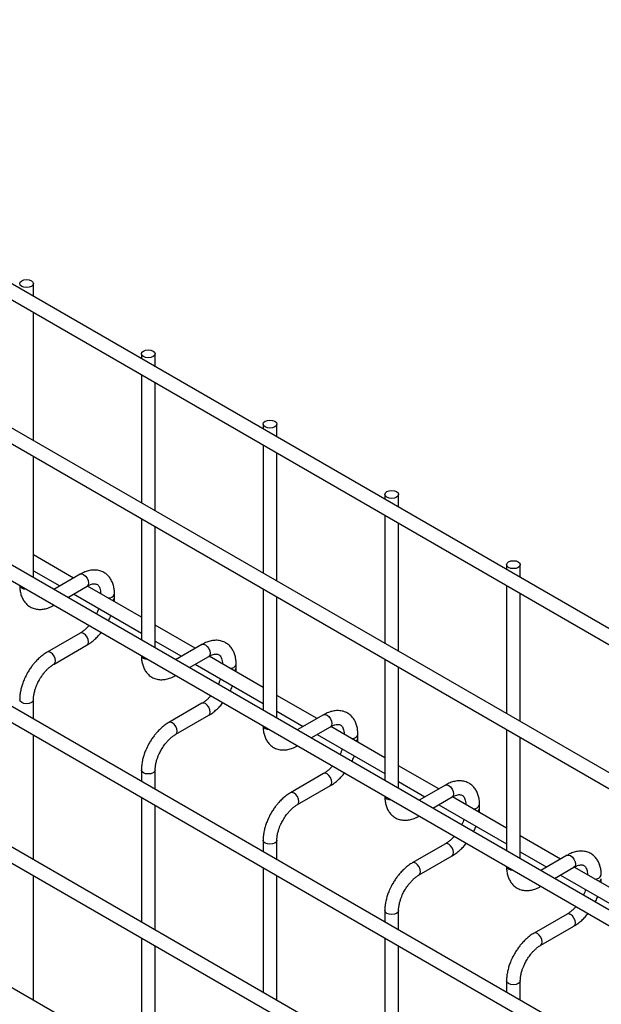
# Model space of a CAD drawing. Header units: inches. Extents: x 0.2 to 10.8, y 0.2 to 8.2.
# Tile 45 of 56: x 9.62 to 9.902, y 6.651 to 7.128. Entities that reach past the tile are written whole.
import ezdxf

# ---------------------------------------------------------------- set-up
doc = ezdxf.new("R2010")
doc.units = ezdxf.units.IN
doc.header["$MEASUREMENT"] = 0

msp = doc.modelspace()

# ---------------------------------------------------------------- linework, layer by layer
for p, q in [((10.55818905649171, 6.456364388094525), (7.791339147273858, 8.053632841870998)), ((7.788006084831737, 8.04785918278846), (10.55485599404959, 6.450590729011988)), ((10.55818905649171, 6.386618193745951), (7.791339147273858, 7.983886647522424)), ((7.788006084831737, 7.978112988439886), (10.55485599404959, 6.380844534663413)), ((7.788006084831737, 7.911769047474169), (10.55485599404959, 6.314500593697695)), ((10.48625378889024, 6.361801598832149), (7.858847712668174, 7.878570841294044)), ((10.55818905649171, 6.251738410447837), (7.791339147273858, 7.849006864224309)), ((7.788006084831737, 7.843233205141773), (10.55485599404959, 6.245964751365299)), ((10.55818905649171, 6.183693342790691), (7.791339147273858, 7.780961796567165)), ((7.788006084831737, 7.775188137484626), (10.55485599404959, 6.177919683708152)), ((10.55818905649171, 6.115648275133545), (7.791339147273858, 7.712916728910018)), ((9.626769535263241, 6.994061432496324), (9.626769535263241, 7.00030135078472)), ((9.626769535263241, 6.92431523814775), (9.626769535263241, 6.986363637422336)), ((9.679028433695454, 6.966284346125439), (9.679028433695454, 6.963893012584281)), ((9.68569510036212, 6.960044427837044), (9.68569510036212, 6.966284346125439)), ((9.679028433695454, 6.956195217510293), (9.679028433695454, 6.894146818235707)), ((9.68569510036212, 6.890298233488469), (9.68569510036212, 6.952346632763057)), ((9.737953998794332, 6.93226734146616), (9.737953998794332, 6.929876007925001)), ((9.744620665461, 6.926027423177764), (9.744620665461, 6.93226734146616)), ((9.737953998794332, 6.922178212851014), (9.737953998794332, 6.860129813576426)), ((9.626769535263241, 6.857971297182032), (9.626769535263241, 6.916617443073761)), ((9.744620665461, 6.85628122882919), (9.744620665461, 6.918329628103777)), ((9.79687956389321, 6.898250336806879), (9.79687956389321, 6.895859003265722)), ((9.803546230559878, 6.892010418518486), (9.803546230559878, 6.898250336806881)), ((9.79687956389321, 6.888161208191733), (9.79687956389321, 6.826112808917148)), ((9.679028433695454, 6.886449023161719), (9.679028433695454, 6.827802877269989)), ((9.68569510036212, 6.823954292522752), (9.68569510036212, 6.882600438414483)), ((9.803546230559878, 6.822264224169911), (9.803546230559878, 6.884312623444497)), ((9.646202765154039, 6.857761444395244), (9.626769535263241, 6.868980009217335)), ((9.85580512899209, 6.864233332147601), (9.85580512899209, 6.861841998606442)), ((9.862471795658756, 6.857993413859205), (9.862471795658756, 6.864233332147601)), ((9.626769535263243, 6.861282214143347), (9.639535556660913, 6.85391254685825)), ((9.64940576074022, 6.859610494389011), (9.63666790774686, 6.852257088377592)), ((9.643335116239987, 6.848408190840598), (9.652738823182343, 6.853836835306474)), ((9.679028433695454, 6.838811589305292), (9.652886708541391, 6.85390288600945)), ((9.85580512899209, 6.854144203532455), (9.85580512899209, 6.792095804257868)), ((9.646202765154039, 6.850063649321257), (9.679028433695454, 6.831113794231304)), ((9.665984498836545, 6.848302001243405), (9.665984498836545, 6.850037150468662)), ((9.737953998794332, 6.85243201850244), (9.737953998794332, 6.79378587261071)), ((9.862471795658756, 6.78824721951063), (9.862471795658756, 6.850295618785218)), ((9.744620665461, 6.789937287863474), (9.744620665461, 6.848583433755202)), ((9.705128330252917, 6.823744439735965), (9.685695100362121, 6.834963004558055)), ((9.64940576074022, 6.831133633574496), (9.633407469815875, 6.821898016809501)), ((9.636740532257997, 6.816124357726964), (9.652738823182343, 6.825359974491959)), ((9.68569510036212, 6.827265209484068), (9.698461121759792, 6.819895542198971)), ((9.7083313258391, 6.825593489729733), (9.69559347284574, 6.818240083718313)), ((9.702260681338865, 6.81439118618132), (9.711664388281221, 6.819819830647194)), ((9.705128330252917, 6.816046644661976), (9.737953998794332, 6.797096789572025)), ((9.737953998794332, 6.804794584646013), (9.711812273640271, 6.81988588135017)), ((9.724910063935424, 6.814284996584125), (9.724910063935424, 6.816020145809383)), ((9.79687956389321, 6.818415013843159), (9.79687956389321, 6.75976886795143)), ((9.803546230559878, 6.755920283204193), (9.803546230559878, 6.814566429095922)), ((9.626769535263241, 6.789435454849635), (9.626769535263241, 6.798853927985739)), ((9.7083313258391, 6.797116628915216), (9.692333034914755, 6.787881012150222)), ((9.764053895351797, 6.789727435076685), (9.744620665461, 6.800945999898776)), ((9.744620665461, 6.793248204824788), (9.75738668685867, 6.78587853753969)), ((9.695666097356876, 6.782107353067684), (9.711664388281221, 6.791342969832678)), ((9.767256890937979, 6.791576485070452), (9.754519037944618, 6.784223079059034)), ((9.761186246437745, 6.780374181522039), (9.7705899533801, 6.785802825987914)), ((9.79687956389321, 6.770777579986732), (9.77073783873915, 6.78586887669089)), ((9.85580512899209, 6.78439800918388), (9.85580512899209, 6.72575186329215)), ((9.626769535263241, 6.72139038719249), (9.626769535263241, 6.781737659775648)), ((9.764053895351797, 6.782029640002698), (9.79687956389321, 6.763079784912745)), ((9.783835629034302, 6.780267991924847), (9.783835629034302, 6.782003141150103)), ((9.862471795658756, 6.721903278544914), (9.862471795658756, 6.780549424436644)), ((9.679028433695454, 6.764836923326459), (9.679028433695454, 6.759267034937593)), ((9.68569510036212, 6.755418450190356), (9.68569510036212, 6.764836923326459)), ((9.767256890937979, 6.763099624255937), (9.751258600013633, 6.753864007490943)), ((9.822979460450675, 6.755710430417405), (9.803546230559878, 6.766928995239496)), ((9.803546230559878, 6.759231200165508), (9.81631225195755, 6.751861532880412)), ((9.754591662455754, 6.748090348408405), (9.7705899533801, 6.757325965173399)), ((9.826182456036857, 6.757559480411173), (9.813444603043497, 6.750206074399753)), ((9.679028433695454, 6.751569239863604), (9.679028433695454, 6.691221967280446)), ((9.820111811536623, 6.74635717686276), (9.829515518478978, 6.751785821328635)), ((9.85580512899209, 6.736760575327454), (9.829663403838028, 6.751851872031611)), ((9.68569510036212, 6.68737338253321), (9.68569510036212, 6.747720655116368)), ((9.822979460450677, 6.748012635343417), (9.85580512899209, 6.729062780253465)), ((9.84276119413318, 6.746250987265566), (9.84276119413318, 6.747986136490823)), ((9.737953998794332, 6.73081991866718), (9.737953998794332, 6.725250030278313)), ((9.744620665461, 6.721401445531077), (9.744620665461, 6.73081991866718)), ((9.881905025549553, 6.721693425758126), (9.862471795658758, 6.732911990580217)), ((9.82618245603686, 6.729082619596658), (9.810184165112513, 6.719847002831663)), ((9.862471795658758, 6.725214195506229), (9.87523781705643, 6.717844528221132)), ((9.813517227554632, 6.714073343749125), (9.829515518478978, 6.72330896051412)), ((9.885108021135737, 6.723542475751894), (9.872370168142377, 6.716189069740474)), ((9.737953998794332, 6.717552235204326), (9.737953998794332, 6.657204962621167)), ((9.879037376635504, 6.712340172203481), (9.888441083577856, 6.717768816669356)), ((9.91473069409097, 6.702743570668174), (9.888588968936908, 6.717834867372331)), ((9.626769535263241, 6.653345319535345), (9.626769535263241, 6.713692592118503)), ((9.744620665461, 6.653356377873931), (9.744620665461, 6.713703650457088)), ((9.881905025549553, 6.713995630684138), (9.91473069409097, 6.695045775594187)), ((9.79687956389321, 6.6968029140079), (9.79687956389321, 6.691233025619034)), ((9.803546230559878, 6.687384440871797), (9.803546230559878, 6.6968029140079)), ((9.885108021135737, 6.695065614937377), (9.869109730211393, 6.685829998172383)), ((9.872442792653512, 6.680056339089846), (9.888441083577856, 6.68929195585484)), ((9.679028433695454, 6.68352417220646), (9.679028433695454, 6.623176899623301)), ((9.79687956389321, 6.683535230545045), (9.79687956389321, 6.623187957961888)), ((9.68569510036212, 6.619328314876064), (9.68569510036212, 6.679675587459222)), ((9.803546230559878, 6.61933937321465), (9.803546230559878, 6.679686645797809)), ((9.85580512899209, 6.66278590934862), (9.85580512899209, 6.657216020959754)), ((9.862471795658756, 6.653367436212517), (9.862471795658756, 6.66278590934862))]:
    msp.add_line(p, q)
at = {"flags": 128}
for points in [[(9.625793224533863, 7.00166203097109), (9.626515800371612, 7.001037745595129), (9.626769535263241, 7.00030135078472), (9.626515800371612, 6.999564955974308), (9.625793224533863, 6.998940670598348), (9.624711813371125, 6.998523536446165), (9.623436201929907, 6.9983770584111), (9.62216059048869, 6.998523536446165), (9.621079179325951, 6.998940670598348), (9.620356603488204, 6.999564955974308), (9.620102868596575, 7.00030135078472), (9.620356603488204, 7.001037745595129), (9.621079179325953, 7.00166203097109), (9.62216059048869, 7.002079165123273), (9.62343620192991, 7.002225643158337), (9.624711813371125, 7.002079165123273), (9.625793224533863, 7.00166203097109)], [(9.684718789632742, 6.967645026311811), (9.685441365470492, 6.96702074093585), (9.68569510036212, 6.966284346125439), (9.68544136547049, 6.965547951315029), (9.684718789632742, 6.964923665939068), (9.683637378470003, 6.964506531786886), (9.682361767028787, 6.964360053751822), (9.68108615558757, 6.964506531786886), (9.680004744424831, 6.964923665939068), (9.679282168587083, 6.965547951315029), (9.679028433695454, 6.966284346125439), (9.679282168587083, 6.96702074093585), (9.680004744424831, 6.967645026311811), (9.68108615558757, 6.968062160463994), (9.682361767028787, 6.968208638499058), (9.683637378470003, 6.968062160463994), (9.684718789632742, 6.967645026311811)], [(9.74364435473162, 6.933628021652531), (9.74436693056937, 6.93300373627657), (9.744620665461, 6.93226734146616), (9.74436693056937, 6.93153094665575), (9.74364435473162, 6.930906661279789), (9.742562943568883, 6.930489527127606), (9.741287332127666, 6.930343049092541), (9.740011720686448, 6.930489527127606), (9.73893030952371, 6.930906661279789), (9.738207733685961, 6.93153094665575), (9.737953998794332, 6.93226734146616), (9.738207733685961, 6.93300373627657), (9.73893030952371, 6.933628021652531), (9.740011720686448, 6.934045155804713), (9.741287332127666, 6.934191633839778), (9.742562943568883, 6.934045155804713), (9.74364435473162, 6.933628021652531)], [(9.8025699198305, 6.899611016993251), (9.803292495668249, 6.89898673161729), (9.803546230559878, 6.898250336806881), (9.803292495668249, 6.897513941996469), (9.8025699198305, 6.896889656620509), (9.801488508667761, 6.896472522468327), (9.800212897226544, 6.896326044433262), (9.798937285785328, 6.896472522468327), (9.79785587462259, 6.896889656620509), (9.79713329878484, 6.897513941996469), (9.79687956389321, 6.898250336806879), (9.79713329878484, 6.89898673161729), (9.79785587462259, 6.899611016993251), (9.798937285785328, 6.900028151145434), (9.800212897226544, 6.900174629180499), (9.801488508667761, 6.900028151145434), (9.8025699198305, 6.899611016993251)], [(9.86149548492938, 6.865594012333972), (9.862218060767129, 6.864969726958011), (9.862471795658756, 6.864233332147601), (9.862218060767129, 6.863496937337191), (9.86149548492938, 6.862872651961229), (9.86041407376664, 6.862455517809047), (9.859138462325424, 6.862309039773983), (9.857862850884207, 6.862455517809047), (9.85678143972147, 6.862872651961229), (9.856058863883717, 6.863496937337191), (9.85580512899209, 6.864233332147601), (9.856058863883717, 6.864969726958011), (9.85678143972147, 6.865594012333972), (9.857862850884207, 6.866011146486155), (9.859138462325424, 6.866157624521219), (9.86041407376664, 6.866011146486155), (9.86149548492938, 6.865594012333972)], [(9.64940576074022, 6.859610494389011), (9.650170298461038, 6.859758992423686), (9.651072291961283, 6.859445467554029)], [(9.651072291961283, 6.859445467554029), (9.651974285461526, 6.858717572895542), (9.652738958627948, 6.8576861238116), (9.653249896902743, 6.856508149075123), (9.653429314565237, 6.855362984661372), (9.653249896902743, 6.854424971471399), (9.652738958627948, 6.853836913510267), (9.652738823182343, 6.853836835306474)], [(9.621079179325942, 6.85284791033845), (9.620356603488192, 6.853472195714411), (9.620106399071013, 6.854120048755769)], [(9.623282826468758, 6.85228633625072), (9.62216059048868, 6.852430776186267), (9.621079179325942, 6.85284791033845)], [(9.653429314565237, 6.826886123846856), (9.653249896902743, 6.828031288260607), (9.652738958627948, 6.829209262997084), (9.651974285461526, 6.830240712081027), (9.651072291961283, 6.830968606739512), (9.650170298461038, 6.831282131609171), (9.64940576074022, 6.831133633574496)], [(9.652738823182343, 6.825359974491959), (9.652738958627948, 6.825360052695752), (9.653249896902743, 6.825948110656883), (9.653429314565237, 6.826886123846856)], [(9.7083313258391, 6.825593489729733), (9.709095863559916, 6.825741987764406), (9.709997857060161, 6.825428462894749)], [(9.709997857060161, 6.825428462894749), (9.710899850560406, 6.824700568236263), (9.711664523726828, 6.823669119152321), (9.712175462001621, 6.822491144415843), (9.712354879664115, 6.821345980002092), (9.712175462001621, 6.82040796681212), (9.711664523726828, 6.819819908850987), (9.711664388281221, 6.819819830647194)], [(9.635074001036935, 6.821732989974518), (9.634172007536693, 6.822046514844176), (9.63340733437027, 6.821897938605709), (9.63339729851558, 6.821892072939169)], [(9.636734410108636, 6.81612084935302), (9.636740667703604, 6.816124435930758), (9.637251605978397, 6.816712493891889), (9.637431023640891, 6.817650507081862), (9.637251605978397, 6.818795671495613), (9.636740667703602, 6.819973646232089), (9.63597599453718, 6.821005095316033), (9.635074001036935, 6.821732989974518)], [(9.68000474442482, 6.818830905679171), (9.679282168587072, 6.81945519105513), (9.679031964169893, 6.82010304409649)], [(9.682208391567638, 6.81826933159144), (9.68108615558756, 6.818413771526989), (9.68000474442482, 6.818830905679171)], [(9.626769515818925, 6.798860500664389), (9.626769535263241, 6.798853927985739), (9.626515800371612, 6.798117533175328), (9.625793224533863, 6.797493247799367), (9.624711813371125, 6.797076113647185), (9.623436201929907, 6.796929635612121), (9.62216059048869, 6.797076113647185), (9.621079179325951, 6.797493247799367), (9.620356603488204, 6.798117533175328), (9.620102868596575, 6.798853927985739), (9.620102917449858, 6.798864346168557)], [(9.712354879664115, 6.792869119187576), (9.712175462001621, 6.794014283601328), (9.711664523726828, 6.795192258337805), (9.710899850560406, 6.796223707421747), (9.709997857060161, 6.796951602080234), (9.709095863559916, 6.797265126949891), (9.7083313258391, 6.797116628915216)], [(9.711664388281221, 6.791342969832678), (9.711664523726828, 6.791343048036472), (9.712175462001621, 6.791931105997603), (9.712354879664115, 6.792869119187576)], [(9.767256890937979, 6.791576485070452), (9.768021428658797, 6.791724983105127), (9.76892342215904, 6.791411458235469)], [(9.693999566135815, 6.78771598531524), (9.69309757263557, 6.788029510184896), (9.692332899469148, 6.787880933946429), (9.692322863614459, 6.787875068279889)], [(9.695659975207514, 6.782103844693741), (9.695666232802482, 6.782107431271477), (9.696177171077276, 6.782695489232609), (9.69635658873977, 6.783633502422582), (9.696177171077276, 6.784778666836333), (9.695666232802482, 6.785956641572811), (9.69490155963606, 6.786988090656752), (9.693999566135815, 6.78771598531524)], [(9.76892342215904, 6.791411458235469), (9.769825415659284, 6.790683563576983), (9.770590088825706, 6.789652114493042), (9.7711010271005, 6.788474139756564), (9.771280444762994, 6.787328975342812), (9.7711010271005, 6.786390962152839), (9.770590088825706, 6.785802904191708), (9.7705899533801, 6.785802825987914)], [(9.7389303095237, 6.78481390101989), (9.73820773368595, 6.785438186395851), (9.73795752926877, 6.786086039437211)], [(9.741133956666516, 6.784252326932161), (9.740011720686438, 6.784396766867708), (9.7389303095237, 6.78481390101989)], [(9.685695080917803, 6.764843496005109), (9.68569510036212, 6.764836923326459), (9.68544136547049, 6.764100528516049), (9.684718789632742, 6.763476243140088), (9.683637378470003, 6.763059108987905), (9.682361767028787, 6.762912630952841), (9.68108615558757, 6.763059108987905), (9.680004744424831, 6.763476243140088), (9.679282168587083, 6.764100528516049), (9.679028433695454, 6.764836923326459), (9.679028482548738, 6.764847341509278)], [(9.771280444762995, 6.758852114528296), (9.7711010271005, 6.759997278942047), (9.770590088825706, 6.761175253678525), (9.769825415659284, 6.762206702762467), (9.76892342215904, 6.762934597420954), (9.768021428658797, 6.76324812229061), (9.767256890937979, 6.763099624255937)], [(9.7705899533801, 6.757325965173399), (9.770590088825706, 6.757326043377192), (9.7711010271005, 6.757914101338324), (9.771280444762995, 6.758852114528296)], [(9.752925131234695, 6.753698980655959), (9.75202313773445, 6.754012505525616), (9.751258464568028, 6.75386392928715), (9.751248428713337, 6.753858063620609)], [(9.754585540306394, 6.748086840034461), (9.75459179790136, 6.748090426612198), (9.755102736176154, 6.74867848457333), (9.75528215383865, 6.749616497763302), (9.755102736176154, 6.750761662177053), (9.75459179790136, 6.751939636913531), (9.753827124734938, 6.752971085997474), (9.752925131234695, 6.753698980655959)], [(9.826182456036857, 6.757559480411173), (9.826946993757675, 6.757707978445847), (9.82784898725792, 6.757394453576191)], [(9.82784898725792, 6.757394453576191), (9.828750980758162, 6.756666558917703), (9.829515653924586, 6.755635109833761), (9.83002659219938, 6.754457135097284), (9.830206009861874, 6.753311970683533), (9.83002659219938, 6.75237395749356), (9.829515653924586, 6.751785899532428), (9.829515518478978, 6.751785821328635)], [(9.797855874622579, 6.750796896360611), (9.79713329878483, 6.751421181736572), (9.796883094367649, 6.75206903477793)], [(9.800059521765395, 6.75023532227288), (9.798937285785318, 6.750379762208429), (9.797855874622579, 6.750796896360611)], [(9.744620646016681, 6.730826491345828), (9.744620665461, 6.73081991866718), (9.74436693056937, 6.73008352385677), (9.74364435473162, 6.729459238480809), (9.742562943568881, 6.729042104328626), (9.741287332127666, 6.728895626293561), (9.740011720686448, 6.729042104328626), (9.73893030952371, 6.729459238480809), (9.738207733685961, 6.73008352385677), (9.737953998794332, 6.73081991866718), (9.737954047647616, 6.730830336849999)], [(9.830206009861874, 6.724835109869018), (9.83002659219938, 6.725980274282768), (9.829515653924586, 6.727158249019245), (9.828750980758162, 6.728189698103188), (9.82784898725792, 6.728917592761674), (9.826946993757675, 6.729231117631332), (9.82618245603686, 6.729082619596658)], [(9.829515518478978, 6.72330896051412), (9.829515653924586, 6.723309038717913), (9.83002659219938, 6.723897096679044), (9.830206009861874, 6.724835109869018)], [(9.885108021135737, 6.723542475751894), (9.885872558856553, 6.723690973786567), (9.886774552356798, 6.72337744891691)], [(9.886774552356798, 6.72337744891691), (9.88767654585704, 6.722649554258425), (9.888441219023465, 6.721618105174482), (9.88895215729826, 6.720440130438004), (9.889131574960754, 6.719294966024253), (9.88895215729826, 6.718356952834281), (9.888441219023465, 6.717768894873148), (9.888441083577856, 6.717768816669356)], [(9.811850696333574, 6.719681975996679), (9.810948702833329, 6.719995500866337), (9.810184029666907, 6.71984692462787), (9.810173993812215, 6.71984105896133)], [(9.813511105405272, 6.714069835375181), (9.81351736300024, 6.714073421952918), (9.814028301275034, 6.714661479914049), (9.814207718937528, 6.715599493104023), (9.814028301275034, 6.716744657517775), (9.81351736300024, 6.71792263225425), (9.812752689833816, 6.718954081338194), (9.811850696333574, 6.719681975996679)], [(9.856781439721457, 6.716779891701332), (9.856058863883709, 6.717404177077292), (9.855808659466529, 6.718052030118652)], [(9.858985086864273, 6.716218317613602), (9.857862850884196, 6.71636275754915), (9.856781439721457, 6.716779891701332)], [(9.80354621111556, 6.69680948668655), (9.803546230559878, 6.6968029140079), (9.803292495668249, 6.69606651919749), (9.8025699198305, 6.695442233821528), (9.801488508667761, 6.695025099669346), (9.800212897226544, 6.694878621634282), (9.798937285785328, 6.695025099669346), (9.79785587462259, 6.695442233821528), (9.79713329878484, 6.69606651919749), (9.79687956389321, 6.6968029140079), (9.796879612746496, 6.696813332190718)], [(9.889131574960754, 6.690818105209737), (9.88895215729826, 6.691963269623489), (9.888441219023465, 6.693141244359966), (9.88767654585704, 6.694172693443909), (9.886774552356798, 6.694900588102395), (9.885872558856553, 6.695214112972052), (9.885108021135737, 6.695065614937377)], [(9.888441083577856, 6.68929195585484), (9.888441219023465, 6.689292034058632), (9.88895215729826, 6.689880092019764), (9.889131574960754, 6.690818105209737)], [(9.870776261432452, 6.685664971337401), (9.86987426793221, 6.685978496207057), (9.869109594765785, 6.68582991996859), (9.869099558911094, 6.68582405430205)], [(9.87243667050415, 6.680052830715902), (9.872442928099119, 6.680056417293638), (9.872953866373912, 6.680644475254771), (9.873133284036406, 6.681582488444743), (9.872953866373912, 6.682727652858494), (9.872442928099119, 6.683905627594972), (9.871678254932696, 6.684937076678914), (9.870776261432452, 6.685664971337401)], [(9.862471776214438, 6.66279248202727), (9.862471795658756, 6.66278590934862), (9.862218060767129, 6.66204951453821), (9.86149548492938, 6.66142522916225), (9.86041407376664, 6.661008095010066), (9.859138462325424, 6.660861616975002), (9.857862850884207, 6.661008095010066), (9.85678143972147, 6.66142522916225), (9.856058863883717, 6.66204951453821), (9.85580512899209, 6.66278590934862), (9.855805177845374, 6.662796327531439)]]:
    msp.add_lwpolyline(points, dxfattribs=at)
for centre, radius, start, end in [((9.663277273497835, 6.850956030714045), 0.002861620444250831, 262.5577159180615, 341.0910916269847), ((9.664144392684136, 6.848591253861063), 0.001864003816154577, 296.5233647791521, 350.8092523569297), ((9.722202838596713, 6.816939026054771), 0.002861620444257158, 262.5577159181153, 341.0910916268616), ((9.723069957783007, 6.814574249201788), 0.001864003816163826, 296.5233647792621, 350.8092523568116), ((9.781128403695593, 6.782922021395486), 0.002861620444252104, 262.5577159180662, 341.0910916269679), ((9.7819955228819, 6.780557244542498), 0.001864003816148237, 296.5233647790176, 350.8092523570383), ((9.840053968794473, 6.748905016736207), 0.002861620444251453, 262.5577159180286, 341.0910916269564), ((9.840921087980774, 6.746540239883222), 0.001864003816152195, 296.5233647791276, 350.8092523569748), ((9.898979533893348, 6.71488801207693), 0.002861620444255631, 262.5577159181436, 341.0910916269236), ((9.899846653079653, 6.712523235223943), 0.001864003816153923, 296.5233647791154, 350.8092523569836)]:
    msp.add_arc(centre, radius, start, end)
for points, knots in [([(9.665957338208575, 6.850025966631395), (9.66595686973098, 6.850518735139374), (9.66595570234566, 6.851746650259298), (9.665653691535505, 6.85359834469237), (9.665065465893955, 6.855563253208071), (9.664158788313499, 6.857362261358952), (9.662927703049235, 6.858947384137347), (9.661353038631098, 6.860254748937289), (9.659421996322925, 6.861206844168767), (9.657273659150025, 6.861667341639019), (9.655031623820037, 6.86163977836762), (9.652822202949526, 6.861165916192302), (9.650931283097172, 6.860468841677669), (9.649813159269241, 6.859806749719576), (9.64941152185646, 6.859568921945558)], [0, 0, 0, 0, 0.0555916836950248, 0.1385272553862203, 0.2224467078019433, 0.3069801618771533, 0.3922177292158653, 0.4792619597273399, 0.570513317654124, 0.6695129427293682, 0.7607255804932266, 0.8540505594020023, 0.9475740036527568, 1, 1, 1, 1]), ([(9.620130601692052, 6.854220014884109), (9.620130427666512, 6.853735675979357), (9.62012998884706, 6.852514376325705), (9.620427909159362, 6.850666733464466), (9.621011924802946, 6.848695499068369), (9.62191419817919, 6.846889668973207), (9.623140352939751, 6.845296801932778), (9.624709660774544, 6.8439803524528), (9.626635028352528, 6.843017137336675), (9.628779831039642, 6.842543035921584), (9.631021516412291, 6.842556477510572), (9.633234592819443, 6.843016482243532), (9.63515714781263, 6.843715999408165), (9.636305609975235, 6.844389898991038), (9.636735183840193, 6.844641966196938)], [0, 0, 0, 0, 0.05439947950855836, 0.137172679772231, 0.2209318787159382, 0.3053076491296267, 0.3903761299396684, 0.4772086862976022, 0.568163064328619, 0.6667502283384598, 0.7577184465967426, 0.8508236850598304, 0.9442016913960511, 1, 1, 1, 1]), ([(9.65273613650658, 6.853824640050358), (9.653091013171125, 6.854019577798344), (9.653856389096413, 6.854440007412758), (9.654925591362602, 6.85480372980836), (9.655914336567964, 6.854985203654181), (9.656743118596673, 6.854964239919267), (9.657436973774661, 6.8547696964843), (9.657976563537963, 6.854420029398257), (9.65850350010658, 6.85377527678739), (9.658938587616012, 6.852868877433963), (9.659219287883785, 6.851636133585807), (9.659348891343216, 6.850660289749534), (9.659313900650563, 6.850066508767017), (9.659311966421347, 6.850033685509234)], [0, 0, 0, 0, 0.07634054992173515, 0.1646465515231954, 0.2544890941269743, 0.3484721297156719, 0.4535719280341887, 0.5896971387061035, 0.6956807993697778, 0.7966430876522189, 0.8959258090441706, 0.9942469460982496, 1, 1, 1, 1]), ([(9.665865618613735, 6.846410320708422), (9.66591483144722, 6.846814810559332), (9.6659930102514, 6.847457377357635), (9.665966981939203, 6.84806550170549), (9.665957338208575, 6.848290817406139)], [0, 0, 0, 0, 0.6294907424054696, 1, 1, 1, 1]), ([(9.658383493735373, 6.843031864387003), (9.658246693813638, 6.842638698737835), (9.65794594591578, 6.841774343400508), (9.657580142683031, 6.840866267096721), (9.657321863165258, 6.840373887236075), (9.657305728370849, 6.840343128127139)], [0, 0, 0, 0, 0.4389224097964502, 0.9649493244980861, 1, 1, 1, 1]), ([(9.663064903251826, 6.837018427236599), (9.663250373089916, 6.837369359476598), (9.663639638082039, 6.838105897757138), (9.664016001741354, 6.838993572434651), (9.664201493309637, 6.839521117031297), (9.664245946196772, 6.839647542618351)], [0, 0, 0, 0, 0.4089764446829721, 0.8583617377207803, 1, 1, 1, 1]), ([(9.653647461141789, 6.834757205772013), (9.653504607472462, 6.834588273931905), (9.652993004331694, 6.833983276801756), (9.652037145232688, 6.833060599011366), (9.65081173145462, 6.83204500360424), (9.64991080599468, 6.831402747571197), (9.649461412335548, 6.831172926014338), (9.649409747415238, 6.831146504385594)], [0, 0, 0, 0, 0.1063778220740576, 0.3809718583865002, 0.668986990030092, 0.9619448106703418, 1, 1, 1, 1]), ([(9.652733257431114, 6.825401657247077), (9.653036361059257, 6.825566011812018), (9.654019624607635, 6.826099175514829), (9.655572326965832, 6.827291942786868), (9.657314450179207, 6.828864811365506), (9.658610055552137, 6.830240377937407), (9.659293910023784, 6.831102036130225), (9.65950919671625, 6.831373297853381)], [0, 0, 0, 0, 0.1233199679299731, 0.4000480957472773, 0.657251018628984, 0.8920979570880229, 1, 1, 1, 1]), ([(9.724882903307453, 6.816008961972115), (9.724882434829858, 6.816501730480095), (9.72488126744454, 6.817729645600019), (9.724579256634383, 6.81958134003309), (9.723991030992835, 6.821546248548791), (9.723084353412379, 6.823345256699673), (9.721853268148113, 6.824930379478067), (9.720278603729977, 6.82623774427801), (9.718347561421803, 6.827189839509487), (9.716199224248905, 6.827650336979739), (9.713957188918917, 6.82762277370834), (9.711747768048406, 6.827148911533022), (9.70985684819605, 6.826451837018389), (9.708738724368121, 6.825789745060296), (9.70833708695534, 6.825551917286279)], [0, 0, 0, 0, 0.05559168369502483, 0.1385272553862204, 0.2224467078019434, 0.3069801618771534, 0.3922177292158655, 0.4792619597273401, 0.5705133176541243, 0.6695129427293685, 0.7607255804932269, 0.8540505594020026, 0.9475740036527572, 1, 1, 1, 1]), ([(9.633412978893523, 6.821857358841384), (9.63313486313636, 6.821707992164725), (9.632173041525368, 6.821191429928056), (9.630635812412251, 6.820015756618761), (9.62887058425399, 6.81844273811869), (9.627412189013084, 6.816877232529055), (9.626151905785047, 6.815323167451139), (9.625017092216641, 6.81374839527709), (9.624314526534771, 6.812582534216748), (9.623957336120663, 6.811989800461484)], [0, 0, 0, 0, 0.07605377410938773, 0.2630205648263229, 0.4373520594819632, 0.5977862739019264, 0.719603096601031, 0.857443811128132, 1, 1, 1, 1]), ([(9.71166170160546, 6.819807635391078), (9.712016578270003, 6.820002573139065), (9.712781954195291, 6.820423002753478), (9.713851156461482, 6.820786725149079), (9.714839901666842, 6.820968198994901), (9.715668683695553, 6.820947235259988), (9.71636253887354, 6.82075269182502), (9.71690212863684, 6.820403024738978), (9.717429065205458, 6.81975827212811), (9.717864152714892, 6.818851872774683), (9.718144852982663, 6.817619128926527), (9.718274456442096, 6.816643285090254), (9.718239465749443, 6.816049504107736), (9.718237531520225, 6.816016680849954)], [0, 0, 0, 0, 0.07634054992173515, 0.1646465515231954, 0.2544890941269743, 0.3484721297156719, 0.4535719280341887, 0.5896971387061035, 0.6956807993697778, 0.7966430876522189, 0.8959258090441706, 0.9942469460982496, 1, 1, 1, 1]), ([(9.6297309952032, 6.808656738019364), (9.630193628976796, 6.809407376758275), (9.630844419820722, 6.810463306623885), (9.631932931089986, 6.811881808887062), (9.632895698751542, 6.81300252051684), (9.6340784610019, 6.814179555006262), (9.635311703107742, 6.815194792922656), (9.636221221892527, 6.815846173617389), (9.636678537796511, 6.816080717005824), (9.636736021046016, 6.816110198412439)], [0, 0, 0, 0, 0.2331861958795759, 0.3280249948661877, 0.48333174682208, 0.641351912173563, 0.8071190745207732, 0.9757554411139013, 1, 1, 1, 1]), ([(9.67905616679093, 6.820203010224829), (9.67905599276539, 6.819718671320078), (9.67905555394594, 6.818497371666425), (9.67935347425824, 6.816649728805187), (9.679937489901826, 6.814678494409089), (9.680839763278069, 6.812872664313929), (9.68206591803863, 6.811279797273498), (9.683635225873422, 6.809963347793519), (9.685560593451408, 6.809000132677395), (9.68770539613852, 6.808526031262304), (9.689947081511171, 6.808539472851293), (9.692160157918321, 6.808999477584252), (9.694082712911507, 6.809698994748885), (9.695231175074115, 6.810372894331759), (9.695660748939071, 6.810624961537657)], [0, 0, 0, 0, 0.05439947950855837, 0.1371726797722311, 0.2209318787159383, 0.3053076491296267, 0.3903761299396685, 0.4772086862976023, 0.5681630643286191, 0.6667502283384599, 0.7577184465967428, 0.8508236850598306, 0.9442016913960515, 0.9999999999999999, 0.9999999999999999, 0.9999999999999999, 0.9999999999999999]), ([(9.623957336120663, 6.811989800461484), (9.623446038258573, 6.811044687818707), (9.622726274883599, 6.809714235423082), (9.621871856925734, 6.80767985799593), (9.621245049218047, 6.805933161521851), (9.620671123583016, 6.80385824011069), (9.620282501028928, 6.80172401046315), (9.620092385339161, 6.800033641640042), (9.620122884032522, 6.799101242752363), (9.620130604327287, 6.798865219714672)], [0, 0, 0, 0, 0.2211396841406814, 0.3113023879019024, 0.4598978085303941, 0.6125921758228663, 0.77499943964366, 0.9430444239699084, 1, 1, 1, 1]), ([(9.724791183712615, 6.812393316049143), (9.724840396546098, 6.812797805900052), (9.724918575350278, 6.813440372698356), (9.724892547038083, 6.814048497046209), (9.724882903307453, 6.814273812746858)], [0, 0, 0, 0, 0.6294907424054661, 1, 1, 1, 1]), ([(9.626779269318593, 6.798861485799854), (9.626791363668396, 6.799348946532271), (9.626816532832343, 6.800363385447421), (9.627111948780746, 6.802092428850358), (9.627556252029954, 6.803766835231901), (9.628105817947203, 6.805315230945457), (9.62877893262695, 6.806909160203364), (9.629379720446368, 6.80801194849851), (9.6297309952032, 6.808656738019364)], [0, 0, 0, 0, 0.1693229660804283, 0.3523726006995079, 0.5340519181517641, 0.6675763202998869, 0.8056351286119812, 0.9999999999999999, 0.9999999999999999, 0.9999999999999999, 0.9999999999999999]), ([(9.717309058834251, 6.809014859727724), (9.717172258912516, 6.808621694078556), (9.716871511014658, 6.807757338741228), (9.716505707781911, 6.806849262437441), (9.716247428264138, 6.806356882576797), (9.716231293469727, 6.806326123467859)], [0, 0, 0, 0, 0.4389224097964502, 0.9649493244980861, 1, 1, 1, 1]), ([(9.721990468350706, 6.803001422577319), (9.722175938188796, 6.803352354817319), (9.722565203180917, 6.804088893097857), (9.722941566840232, 6.804976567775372), (9.723127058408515, 6.805504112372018), (9.72317151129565, 6.805630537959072)], [0, 0, 0, 0, 0.4089764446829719, 0.8583617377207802, 1, 1, 1, 1]), ([(9.712573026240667, 6.800740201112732), (9.712430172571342, 6.800571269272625), (9.711918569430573, 6.799966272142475), (9.710962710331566, 6.799043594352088), (9.709737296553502, 6.798027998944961), (9.708836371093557, 6.797385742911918), (9.708386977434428, 6.797155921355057), (9.708335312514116, 6.797129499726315)], [0, 0, 0, 0, 0.1063778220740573, 0.3809718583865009, 0.6689869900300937, 0.9619448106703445, 1, 1, 1, 1]), ([(9.711658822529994, 6.791384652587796), (9.711961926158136, 6.791549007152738), (9.712945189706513, 6.79208217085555), (9.71449789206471, 6.793274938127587), (9.716240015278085, 6.794847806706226), (9.717535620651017, 6.796223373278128), (9.718219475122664, 6.797085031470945), (9.718434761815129, 6.797356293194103)], [0, 0, 0, 0, 0.1233199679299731, 0.4000480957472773, 0.657251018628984, 0.8920979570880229, 1, 1, 1, 1]), ([(9.783808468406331, 6.781991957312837), (9.783807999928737, 6.782484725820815), (9.78380683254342, 6.783712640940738), (9.783504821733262, 6.785564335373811), (9.782916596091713, 6.787529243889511), (9.782009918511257, 6.789328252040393), (9.780778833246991, 6.790913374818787), (9.779204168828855, 6.79222073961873), (9.777273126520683, 6.793172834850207), (9.775124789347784, 6.793633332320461), (9.772882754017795, 6.79360576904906), (9.770673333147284, 6.793131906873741), (9.76878241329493, 6.792434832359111), (9.767664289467, 6.791772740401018), (9.767262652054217, 6.791534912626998)], [0, 0, 0, 0, 0.05559168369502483, 0.1385272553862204, 0.2224467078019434, 0.3069801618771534, 0.3922177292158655, 0.4792619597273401, 0.5705133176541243, 0.6695129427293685, 0.7607255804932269, 0.8540505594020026, 0.9475740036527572, 1, 1, 1, 1]), ([(9.6923385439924, 6.787840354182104), (9.692060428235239, 6.787690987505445), (9.691098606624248, 6.787174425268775), (9.68956137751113, 6.785998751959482), (9.687796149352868, 6.784425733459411), (9.686337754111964, 6.782860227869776), (9.685077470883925, 6.78130616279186), (9.68394265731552, 6.779731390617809), (9.68324009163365, 6.778565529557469), (9.682882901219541, 6.777972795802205)], [0, 0, 0, 0, 0.07605377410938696, 0.2630205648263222, 0.4373520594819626, 0.5977862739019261, 0.7196030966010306, 0.8574438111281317, 1, 1, 1, 1]), ([(9.770587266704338, 6.785790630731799), (9.770942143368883, 6.785985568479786), (9.77170751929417, 6.786405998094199), (9.77277672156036, 6.786769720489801), (9.77376546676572, 6.786951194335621), (9.77459424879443, 6.786930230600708), (9.77528810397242, 6.78673568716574), (9.775827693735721, 6.786386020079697), (9.776354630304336, 6.785741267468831), (9.77678971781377, 6.784834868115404), (9.777070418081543, 6.783602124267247), (9.777200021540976, 6.782626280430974), (9.777165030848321, 6.782032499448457), (9.777163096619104, 6.781999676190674)], [0, 0, 0, 0, 0.07634054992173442, 0.1646465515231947, 0.2544890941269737, 0.3484721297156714, 0.4535719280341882, 0.5896971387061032, 0.6956807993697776, 0.7966430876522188, 0.8959258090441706, 0.9942469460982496, 1, 1, 1, 1]), ([(9.737981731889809, 6.786186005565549), (9.737981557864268, 6.785701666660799), (9.737981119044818, 6.784480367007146), (9.738279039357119, 6.782632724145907), (9.738863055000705, 6.780661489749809), (9.739765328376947, 6.778855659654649), (9.74099148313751, 6.777262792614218), (9.742560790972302, 6.775946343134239), (9.744486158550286, 6.774983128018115), (9.746630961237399, 6.774509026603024), (9.74887264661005, 6.774522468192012), (9.7510857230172, 6.774982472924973), (9.753008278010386, 6.775681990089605), (9.754156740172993, 6.776355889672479), (9.754586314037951, 6.776607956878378)], [0, 0, 0, 0, 0.05439947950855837, 0.1371726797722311, 0.2209318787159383, 0.3053076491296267, 0.3903761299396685, 0.4772086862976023, 0.5681630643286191, 0.6667502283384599, 0.7577184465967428, 0.8508236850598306, 0.9442016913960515, 0.9999999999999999, 0.9999999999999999, 0.9999999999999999, 0.9999999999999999]), ([(9.682882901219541, 6.777972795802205), (9.682371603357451, 6.777027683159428), (9.681651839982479, 6.775697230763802), (9.680797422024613, 6.773662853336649), (9.680170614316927, 6.771916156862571), (9.679596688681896, 6.76984123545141), (9.679208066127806, 6.767707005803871), (9.67901795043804, 6.766016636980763), (9.6790484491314, 6.765084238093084), (9.679056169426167, 6.764848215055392)], [0, 0, 0, 0, 0.2211396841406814, 0.3113023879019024, 0.4598978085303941, 0.6125921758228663, 0.77499943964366, 0.9430444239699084, 1, 1, 1, 1]), ([(9.68865656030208, 6.774639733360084), (9.689119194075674, 6.775390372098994), (9.689769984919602, 6.776446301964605), (9.690858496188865, 6.777864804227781), (9.69182126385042, 6.778985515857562), (9.693004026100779, 6.780162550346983), (9.69423726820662, 6.781177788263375), (9.695146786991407, 6.781829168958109), (9.695604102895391, 6.782063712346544), (9.695661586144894, 6.78209319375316)], [0, 0, 0, 0, 0.2331861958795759, 0.3280249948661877, 0.48333174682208, 0.641351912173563, 0.8071190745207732, 0.9757554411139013, 1, 1, 1, 1]), ([(9.783716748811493, 6.778376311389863), (9.783765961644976, 6.778780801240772), (9.783844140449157, 6.779423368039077), (9.783818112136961, 6.78003149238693), (9.783808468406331, 6.780256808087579)], [0, 0, 0, 0, 0.6294907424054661, 1, 1, 1, 1]), ([(9.685704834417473, 6.764844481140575), (9.685716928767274, 6.765331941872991), (9.685742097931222, 6.766346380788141), (9.686037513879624, 6.768075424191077), (9.686481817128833, 6.769749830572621), (9.687031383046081, 6.771298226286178), (9.687704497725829, 6.772892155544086), (9.688305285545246, 6.773994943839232), (9.68865656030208, 6.774639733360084)], [0, 0, 0, 0, 0.1693229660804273, 0.3523726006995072, 0.5340519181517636, 0.6675763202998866, 0.8056351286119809, 1, 1, 1, 1]), ([(9.77623462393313, 6.774997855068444), (9.776097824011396, 6.774604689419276), (9.775797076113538, 6.773740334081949), (9.775431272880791, 6.772832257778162), (9.775172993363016, 6.772339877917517), (9.775156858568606, 6.772309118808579)], [0, 0, 0, 0, 0.4389224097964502, 0.9649493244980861, 1, 1, 1, 1]), ([(9.780916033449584, 6.768984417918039), (9.781101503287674, 6.769335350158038), (9.781490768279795, 6.770071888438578), (9.781867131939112, 6.770959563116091), (9.782052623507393, 6.771487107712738), (9.78209707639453, 6.771613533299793)], [0, 0, 0, 0, 0.4089764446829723, 0.8583617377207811, 1, 1, 1, 1]), ([(9.771498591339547, 6.766723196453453), (9.77135573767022, 6.766554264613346), (9.770844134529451, 6.765949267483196), (9.769888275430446, 6.765026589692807), (9.768662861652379, 6.764010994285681), (9.767761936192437, 6.763368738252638), (9.767312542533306, 6.763138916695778), (9.767260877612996, 6.763112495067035)], [0, 0, 0, 0, 0.106377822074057, 0.3809718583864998, 0.6689869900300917, 0.9619448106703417, 1, 1, 1, 1]), ([(9.770584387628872, 6.757367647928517), (9.770887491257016, 6.757532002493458), (9.771870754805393, 6.758065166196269), (9.773423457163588, 6.759257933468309), (9.775165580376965, 6.760830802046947), (9.776461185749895, 6.762206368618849), (9.777145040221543, 6.763068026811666), (9.777360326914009, 6.763339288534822)], [0, 0, 0, 0, 0.1233199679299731, 0.4000480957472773, 0.657251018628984, 0.8920979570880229, 1, 1, 1, 1]), ([(9.842734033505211, 6.747974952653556), (9.842733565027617, 6.748467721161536), (9.842732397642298, 6.74969563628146), (9.842430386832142, 6.751547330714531), (9.841842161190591, 6.753512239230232), (9.840935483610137, 6.755311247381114), (9.83970439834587, 6.756896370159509), (9.838129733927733, 6.758203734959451), (9.836198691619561, 6.759155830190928), (9.834050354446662, 6.75961632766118), (9.831808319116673, 6.759588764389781), (9.829598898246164, 6.759114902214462), (9.827707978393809, 6.75841782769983), (9.826589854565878, 6.757755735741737), (9.826188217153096, 6.75751790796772)], [0, 0, 0, 0, 0.0555916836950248, 0.1385272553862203, 0.2224467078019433, 0.3069801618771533, 0.3922177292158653, 0.4792619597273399, 0.570513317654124, 0.6695129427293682, 0.7607255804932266, 0.8540505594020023, 0.9475740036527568, 1, 1, 1, 1]), ([(9.751264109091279, 6.753823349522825), (9.750985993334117, 6.753673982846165), (9.750024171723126, 6.753157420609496), (9.748486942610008, 6.751981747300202), (9.746721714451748, 6.750408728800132), (9.745263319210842, 6.748843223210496), (9.744003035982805, 6.747289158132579), (9.742868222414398, 6.74571438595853), (9.742165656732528, 6.74454852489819), (9.74180846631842, 6.743955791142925)], [0, 0, 0, 0, 0.07605377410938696, 0.2630205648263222, 0.4373520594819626, 0.5977862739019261, 0.7196030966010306, 0.8574438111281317, 1, 1, 1, 1]), ([(9.796907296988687, 6.75216900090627), (9.796907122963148, 6.751684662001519), (9.796906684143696, 6.750463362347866), (9.797204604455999, 6.748615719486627), (9.797788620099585, 6.746644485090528), (9.798690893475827, 6.744838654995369), (9.799917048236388, 6.743245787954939), (9.80148635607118, 6.741929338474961), (9.803411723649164, 6.740966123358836), (9.805556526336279, 6.740492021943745), (9.80779821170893, 6.740505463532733), (9.81001128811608, 6.740965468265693), (9.811933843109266, 6.741664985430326), (9.813082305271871, 6.742338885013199), (9.81351187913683, 6.742590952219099)], [0, 0, 0, 0, 0.05439947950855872, 0.1371726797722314, 0.2209318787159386, 0.3053076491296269, 0.3903761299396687, 0.4772086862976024, 0.5681630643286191, 0.6667502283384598, 0.7577184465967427, 0.8508236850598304, 0.9442016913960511, 1, 1, 1, 1]), ([(9.829512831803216, 6.751773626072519), (9.829867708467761, 6.751968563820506), (9.83063308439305, 6.752388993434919), (9.831702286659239, 6.752752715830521), (9.832691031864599, 6.752934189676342), (9.833519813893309, 6.752913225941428), (9.834213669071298, 6.752718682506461), (9.8347532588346, 6.752369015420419), (9.835280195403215, 6.751724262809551), (9.835715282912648, 6.750817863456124), (9.835995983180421, 6.749585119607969), (9.836125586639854, 6.748609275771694), (9.836090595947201, 6.748015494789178), (9.836088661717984, 6.747982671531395)], [0, 0, 0, 0, 0.07634054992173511, 0.1646465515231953, 0.2544890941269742, 0.3484721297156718, 0.4535719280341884, 0.5896971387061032, 0.6956807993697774, 0.7966430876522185, 0.8959258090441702, 0.994246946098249, 1, 1, 1, 1]), ([(9.747582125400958, 6.740622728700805), (9.748044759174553, 6.741373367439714), (9.74869555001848, 6.742429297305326), (9.749784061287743, 6.743847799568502), (9.7507468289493, 6.744968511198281), (9.751929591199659, 6.746145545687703), (9.753162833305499, 6.747160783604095), (9.754072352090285, 6.747812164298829), (9.754529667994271, 6.748046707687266), (9.754587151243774, 6.74807618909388)], [0, 0, 0, 0, 0.2331861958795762, 0.3280249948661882, 0.4833317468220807, 0.641351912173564, 0.8071190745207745, 0.9757554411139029, 1, 1, 1, 1]), ([(9.842642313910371, 6.744359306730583), (9.842691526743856, 6.744763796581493), (9.842769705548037, 6.745406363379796), (9.84274367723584, 6.746014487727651), (9.842734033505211, 6.7462398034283)], [0, 0, 0, 0, 0.6294907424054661, 1, 1, 1, 1]), ([(9.74180846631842, 6.743955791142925), (9.741297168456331, 6.743010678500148), (9.740577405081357, 6.741680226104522), (9.739722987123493, 6.73964584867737), (9.739096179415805, 6.737899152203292), (9.738522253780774, 6.735824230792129), (9.738133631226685, 6.733690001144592), (9.73794351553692, 6.731999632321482), (9.737974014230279, 6.731067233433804), (9.737981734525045, 6.730831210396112)], [0, 0, 0, 0, 0.2211396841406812, 0.3113023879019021, 0.4598978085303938, 0.6125921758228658, 0.7749994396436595, 0.9430444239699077, 1, 1, 1, 1]), ([(9.744630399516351, 6.730827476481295), (9.744642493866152, 6.731314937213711), (9.744667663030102, 6.732329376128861), (9.744963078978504, 6.734058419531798), (9.745407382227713, 6.735732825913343), (9.74595694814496, 6.737281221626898), (9.746630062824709, 6.738875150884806), (9.747230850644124, 6.739977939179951), (9.747582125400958, 6.740622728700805)], [0, 0, 0, 0, 0.1693229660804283, 0.3523726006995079, 0.5340519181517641, 0.6675763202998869, 0.8056351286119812, 0.9999999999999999, 0.9999999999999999, 0.9999999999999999, 0.9999999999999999]), ([(9.83516018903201, 6.740980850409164), (9.835023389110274, 6.740587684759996), (9.834722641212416, 6.739723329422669), (9.834356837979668, 6.738815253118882), (9.834098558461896, 6.738322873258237), (9.834082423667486, 6.7382921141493)], [0, 0, 0, 0, 0.4389224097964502, 0.9649493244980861, 1, 1, 1, 1]), ([(9.839841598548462, 6.73496741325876), (9.840027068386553, 6.735318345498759), (9.840416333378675, 6.736054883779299), (9.84079269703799, 6.736942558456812), (9.840978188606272, 6.737470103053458), (9.841022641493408, 6.737596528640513)], [0, 0, 0, 0, 0.4089764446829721, 0.8583617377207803, 1, 1, 1, 1]), ([(9.830424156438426, 6.732706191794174), (9.830281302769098, 6.732537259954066), (9.829769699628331, 6.731932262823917), (9.828813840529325, 6.731009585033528), (9.827588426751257, 6.729993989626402), (9.826687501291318, 6.729351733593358), (9.826238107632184, 6.729121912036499), (9.826186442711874, 6.729095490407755)], [0, 0, 0, 0, 0.1063778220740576, 0.3809718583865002, 0.668986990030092, 0.9619448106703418, 1, 1, 1, 1]), ([(9.82950995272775, 6.723350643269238), (9.829813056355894, 6.723514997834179), (9.830796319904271, 6.72404816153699), (9.832349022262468, 6.725240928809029), (9.834091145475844, 6.726813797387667), (9.835386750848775, 6.728189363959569), (9.83607060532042, 6.729051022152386), (9.836285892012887, 6.729322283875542)], [0, 0, 0, 0, 0.1233199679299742, 0.4000480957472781, 0.6572510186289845, 0.892097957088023, 0.9999999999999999, 0.9999999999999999, 0.9999999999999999, 0.9999999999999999]), ([(9.90165959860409, 6.713957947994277), (9.901659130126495, 6.714450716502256), (9.901657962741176, 6.71567863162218), (9.90135595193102, 6.717530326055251), (9.900767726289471, 6.719495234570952), (9.899861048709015, 6.721294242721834), (9.89862996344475, 6.722879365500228), (9.897055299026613, 6.724186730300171), (9.89512425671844, 6.725138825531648), (9.892975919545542, 6.725599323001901), (9.890733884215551, 6.7255717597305), (9.888524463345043, 6.725097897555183), (9.886633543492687, 6.724400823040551), (9.885515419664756, 6.723738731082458), (9.885113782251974, 6.72350090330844)], [0, 0, 0, 0, 0.0555916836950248, 0.1385272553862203, 0.2224467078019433, 0.3069801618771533, 0.3922177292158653, 0.4792619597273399, 0.570513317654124, 0.6695129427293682, 0.7607255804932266, 0.8540505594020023, 0.9475740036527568, 1, 1, 1, 1]), ([(9.810189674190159, 6.719806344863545), (9.809911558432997, 6.719656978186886), (9.808949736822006, 6.719140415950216), (9.807412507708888, 6.717964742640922), (9.805647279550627, 6.716391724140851), (9.80418888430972, 6.714826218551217), (9.802928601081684, 6.7132721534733), (9.801793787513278, 6.711697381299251), (9.801091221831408, 6.710531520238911), (9.8007340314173, 6.709938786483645)], [0, 0, 0, 0, 0.07605377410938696, 0.2630205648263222, 0.4373520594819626, 0.5977862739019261, 0.7196030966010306, 0.8574438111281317, 1, 1, 1, 1]), ([(9.855832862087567, 6.71815199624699), (9.855832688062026, 6.717667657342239), (9.855832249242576, 6.716446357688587), (9.856130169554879, 6.714598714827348), (9.856714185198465, 6.71262748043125), (9.857616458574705, 6.71082165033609), (9.858842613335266, 6.709228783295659), (9.860411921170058, 6.707912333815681), (9.862337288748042, 6.706949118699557), (9.864482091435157, 6.706475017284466), (9.866723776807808, 6.706488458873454), (9.868936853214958, 6.706948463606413), (9.870859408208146, 6.707647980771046), (9.872007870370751, 6.70832188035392), (9.872437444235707, 6.708573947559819)], [0, 0, 0, 0, 0.05439947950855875, 0.1371726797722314, 0.2209318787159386, 0.305307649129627, 0.3903761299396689, 0.4772086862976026, 0.5681630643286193, 0.6667502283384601, 0.757718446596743, 0.8508236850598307, 0.9442016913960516, 1, 1, 1, 1]), ([(9.888438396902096, 6.71775662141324), (9.88879327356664, 6.717951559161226), (9.889558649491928, 6.718371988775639), (9.890627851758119, 6.718735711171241), (9.891616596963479, 6.718917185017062), (9.89244537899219, 6.718896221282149), (9.893139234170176, 6.718701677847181), (9.893678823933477, 6.718352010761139), (9.894205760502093, 6.717707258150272), (9.894640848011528, 6.716800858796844), (9.8949215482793, 6.715568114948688), (9.895051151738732, 6.714592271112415), (9.89501616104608, 6.713998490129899), (9.895014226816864, 6.713965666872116)], [0, 0, 0, 0, 0.07634054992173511, 0.1646465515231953, 0.2544890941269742, 0.3484721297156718, 0.4535719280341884, 0.5896971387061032, 0.6956807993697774, 0.7966430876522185, 0.8959258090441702, 0.994246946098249, 1, 1, 1, 1]), ([(9.806507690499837, 6.706605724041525), (9.806970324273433, 6.707356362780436), (9.80762111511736, 6.708412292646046), (9.808709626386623, 6.709830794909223), (9.809672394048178, 6.710951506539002), (9.810855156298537, 6.712128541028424), (9.812088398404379, 6.713143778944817), (9.812997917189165, 6.713795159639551), (9.81345523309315, 6.714029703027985), (9.813512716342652, 6.7140591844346)], [0, 0, 0, 0, 0.2331861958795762, 0.3280249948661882, 0.4833317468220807, 0.641351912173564, 0.8071190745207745, 0.9757554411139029, 1, 1, 1, 1]), ([(9.901567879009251, 6.710342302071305), (9.901617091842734, 6.710746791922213), (9.901695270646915, 6.711389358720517), (9.901669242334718, 6.71199748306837), (9.90165959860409, 6.71222279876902)], [0, 0, 0, 0, 0.6294907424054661, 1, 1, 1, 1]), ([(9.8007340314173, 6.709938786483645), (9.80022273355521, 6.708993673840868), (9.799502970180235, 6.707663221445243), (9.798648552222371, 6.705628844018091), (9.798021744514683, 6.703882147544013), (9.797447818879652, 6.701807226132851), (9.797059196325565, 6.699672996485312), (9.796869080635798, 6.697982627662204), (9.796899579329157, 6.697050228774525), (9.796907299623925, 6.696814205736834)], [0, 0, 0, 0, 0.2211396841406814, 0.3113023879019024, 0.4598978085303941, 0.6125921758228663, 0.77499943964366, 0.9430444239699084, 1, 1, 1, 1]), ([(9.80355596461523, 6.696810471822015), (9.80356805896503, 6.697297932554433), (9.80359322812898, 6.698312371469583), (9.803888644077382, 6.700041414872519), (9.804332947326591, 6.701715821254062), (9.80488251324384, 6.703264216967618), (9.805555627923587, 6.704858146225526), (9.806156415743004, 6.705960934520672), (9.806507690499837, 6.706605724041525)], [0, 0, 0, 0, 0.1693229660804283, 0.3523726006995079, 0.5340519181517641, 0.6675763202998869, 0.8056351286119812, 0.9999999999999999, 0.9999999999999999, 0.9999999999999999, 0.9999999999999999]), ([(9.894085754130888, 6.706963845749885), (9.893948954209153, 6.706570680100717), (9.893648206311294, 6.70570632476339), (9.89328240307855, 6.704798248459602), (9.893024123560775, 6.704305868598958), (9.893007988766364, 6.704275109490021)], [0, 0, 0, 0, 0.43892240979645, 0.9649493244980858, 0.9999999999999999, 0.9999999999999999, 0.9999999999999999, 0.9999999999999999]), ([(9.898767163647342, 6.70095040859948), (9.898952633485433, 6.70130134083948), (9.899341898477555, 6.702037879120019), (9.89971826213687, 6.702925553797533), (9.899903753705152, 6.70345309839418), (9.899948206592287, 6.703579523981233)], [0, 0, 0, 0, 0.4089764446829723, 0.8583617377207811, 1, 1, 1, 1]), ([(9.889349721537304, 6.698689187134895), (9.889206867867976, 6.698520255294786), (9.88869526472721, 6.697915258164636), (9.887739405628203, 6.696992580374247), (9.886513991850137, 6.695976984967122), (9.885613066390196, 6.695334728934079), (9.885163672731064, 6.695104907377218), (9.885112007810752, 6.695078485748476)], [0, 0, 0, 0, 0.1063778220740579, 0.3809718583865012, 0.6689869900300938, 0.9619448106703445, 1, 1, 1, 1]), ([(9.888435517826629, 6.689333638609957), (9.888738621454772, 6.689497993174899), (9.88972188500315, 6.690031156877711), (9.891274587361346, 6.691223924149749), (9.893016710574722, 6.692796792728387), (9.894312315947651, 6.694172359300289), (9.8949961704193, 6.695034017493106), (9.895211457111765, 6.695305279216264)], [0, 0, 0, 0, 0.1233199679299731, 0.4000480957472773, 0.657251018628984, 0.8920979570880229, 1, 1, 1, 1]), ([(9.869115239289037, 6.685789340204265), (9.868837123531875, 6.685639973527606), (9.867875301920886, 6.685123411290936), (9.866338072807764, 6.683947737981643), (9.864572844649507, 6.682374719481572), (9.8631144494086, 6.680809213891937), (9.861854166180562, 6.679255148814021), (9.860719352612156, 6.677680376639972), (9.860016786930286, 6.676514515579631), (9.85965959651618, 6.675921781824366)], [0, 0, 0, 0, 0.07605377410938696, 0.2630205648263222, 0.4373520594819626, 0.5977862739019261, 0.7196030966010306, 0.8574438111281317, 1, 1, 1, 1]), ([(9.865433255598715, 6.672588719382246), (9.865895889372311, 6.673339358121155), (9.866546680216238, 6.674395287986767), (9.867635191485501, 6.675813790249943), (9.868597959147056, 6.676934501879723), (9.869780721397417, 6.678111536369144), (9.871013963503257, 6.679126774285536), (9.871923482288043, 6.679778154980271), (9.872380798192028, 6.680012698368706), (9.87243828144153, 6.680042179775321)], [0, 0, 0, 0, 0.2331861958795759, 0.3280249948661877, 0.48333174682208, 0.641351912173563, 0.8071190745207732, 0.9757554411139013, 1, 1, 1, 1]), ([(9.85965959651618, 6.675921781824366), (9.85914829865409, 6.674976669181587), (9.858428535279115, 6.673646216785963), (9.857574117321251, 6.67161183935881), (9.856947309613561, 6.669865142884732), (9.856373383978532, 6.667790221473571), (9.855984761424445, 6.665655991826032), (9.855794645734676, 6.663965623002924), (9.855825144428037, 6.663033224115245), (9.855832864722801, 6.662797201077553)], [0, 0, 0, 0, 0.2211396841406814, 0.3113023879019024, 0.4598978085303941, 0.6125921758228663, 0.77499943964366, 0.9430444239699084, 1, 1, 1, 1]), ([(9.862481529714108, 6.662793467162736), (9.86249362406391, 6.663280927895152), (9.86251879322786, 6.664295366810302), (9.86281420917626, 6.666024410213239), (9.86325851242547, 6.667698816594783), (9.863808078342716, 6.669247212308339), (9.864481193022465, 6.670841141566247), (9.865081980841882, 6.671943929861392), (9.865433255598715, 6.672588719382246)], [0, 0, 0, 0, 0.1693229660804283, 0.3523726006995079, 0.5340519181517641, 0.6675763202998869, 0.8056351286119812, 0.9999999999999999, 0.9999999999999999, 0.9999999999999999, 0.9999999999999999])]:
    msp.add_open_spline(points, degree=3, knots=knots)

doc.saveas('drawing.dxf')
